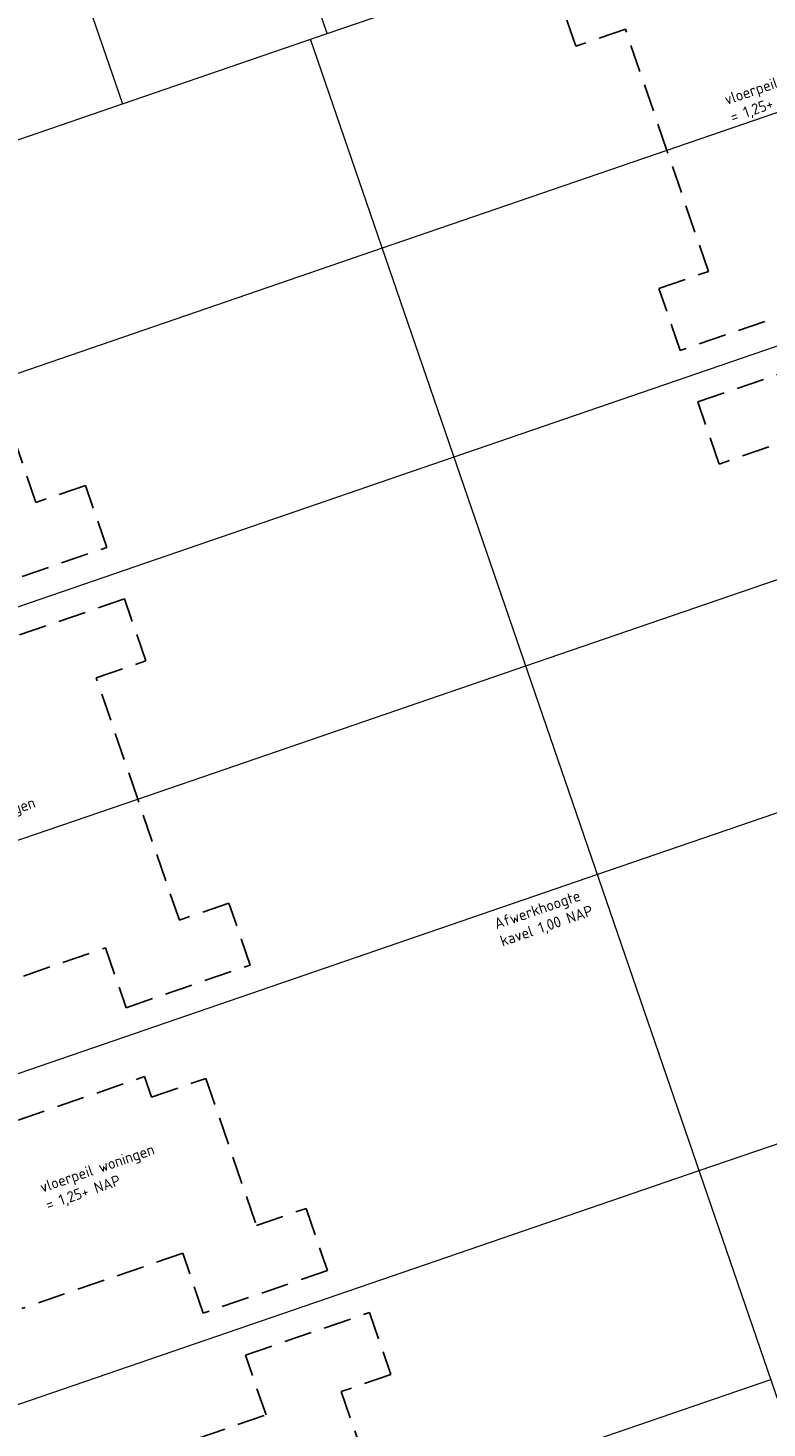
# Model space of a CAD drawing. Header units: metres. Extents: x 264570 to 266133, y 576109 to 577454.
# Tile 76 of 128: x 265462 to 265496, y 576802 to 576866. Entities that reach past the tile are written whole.
import ezdxf

# ---------------------------------------------------------------- set-up
doc = ezdxf.new("R2010")
doc.units = ezdxf.units.M
doc.linetypes.add('DASHED', pattern=[19.05, 12.7, -6.35])
for name, color, linetype, lineweight in [('B-WE-KG-GRENS_KADASTRAAL-G', 252, 'KG-KADASTRAAL', 18), ('B-XX-AL-T25', 252, 'Continuous', 9), ('T-WE-GR-TOEKOMSTIG-G', 3, 'DASHED', 25)]:
    doc.layers.add(name, color=color, linetype=linetype, lineweight=lineweight)
doc.styles.add('NLCS-ISO-ANNOTATIVE-T25', font='NLCS-ISO.ttf', dxfattribs={"height": 2.5})
doc.styles.get("Standard").update_dxf_attribs({"font": 'arial.ttf'})
doc.linetypes.add('KG-KADASTRAAL', pattern='A,5.5,-2,["K",Standard,S=1.8,R=0,X=0,Y=-0.9],-2,5.5,-2,[5,NLCS.shx,S=0.75,R=0,X=0,Y=0],-2', length=19)

msp = doc.modelspace()

# ---------------------------------------------------------------- linework, layer by layer
at = {"layer": 'B-WE-KG-GRENS_KADASTRAAL-G', "ltscale": 0.5}
for p, q in [((265476.089, 576865.898), (265466.613, 576893.491)), ((265462.534, 576874.888), (265466.726, 576862.682)), ((265476.089, 576865.898), (265488.621, 576870.201)), ((265466.726, 576862.682), (265476.089, 576865.898)), ((265506.293, 576775.485), (265475.333, 576865.638)), ((265503.535, 576864.644), (265491.637, 576860.558)), ((265457.363, 576859.467), (265466.726, 576862.682)), ((265491.637, 576860.558), (265478.613, 576856.085)), ((265478.613, 576856.085), (265460.861, 576849.989)), ((265478.613, 576856.085), (265478.613, 576856.085)), ((265481.894, 576846.533), (265510.267, 576856.277)), ((265448.791, 576835.165), (265481.894, 576846.533)), ((265481.894, 576846.533), (265481.894, 576846.533)), ((265485.174, 576836.981), (265498.198, 576841.453)), ((265467.422, 576830.884), (265485.174, 576836.981)), ((265485.174, 576836.981), (265485.174, 576836.981)), ((265516.828, 576837.172), (265488.455, 576827.428)), ((265455.524, 576826.798), (265467.422, 576830.884)), ((265488.455, 576827.428), (265455.456, 576816.096)), ((265488.455, 576827.428), (265488.455, 576827.428)), ((265493.104, 576813.889), (265521.477, 576823.633)), ((265460.002, 576802.521), (265493.104, 576813.889)), ((265478.632, 576798.24), (265496.385, 576804.337))]:
    msp.add_line(p, q, dxfattribs=at)
at = {"layer": 'T-WE-GR-TOEKOMSTIG-G', "ltscale": 0.1}
for p, q in [((265487.463, 576865.321), (265486.491, 576868.153)), ((265489.733, 576866.1), (265487.463, 576865.321)), ((265491.637, 576860.558), (265489.733, 576866.1)), ((265476.089, 576865.898), (265476.089, 576865.898)), ((265493.538, 576855.02), (265491.637, 576860.558)), ((265491.268, 576854.241), (265493.538, 576855.02)), ((265492.243, 576851.404), (265491.268, 576854.241)), ((265497.917, 576853.352), (265492.243, 576851.404)), ((265493.052, 576849.049), (265498.726, 576850.997)), ((265462.762, 576844.451), (265460.861, 576849.989)), ((265494.026, 576846.211), (265493.052, 576849.049)), ((265496.296, 576846.991), (265494.026, 576846.211)), ((265465.032, 576845.231), (265462.762, 576844.451)), ((265466.007, 576842.394), (265465.032, 576845.231)), ((265460.332, 576840.445), (265466.007, 576842.394)), ((265466.816, 576840.039), (265461.141, 576838.09)), ((265467.788, 576837.206), (265466.816, 576840.039)), ((265465.518, 576836.426), (265467.788, 576837.206)), ((265467.422, 576830.884), (265465.518, 576836.426)), ((265469.325, 576825.342), (265467.422, 576830.884)), ((265471.593, 576826.126), (265469.325, 576825.342)), ((265472.568, 576823.289), (265471.593, 576826.126)), ((265458.595, 576821.551), (265465.953, 576824.078)), ((265465.953, 576824.078), (265466.893, 576821.34)), ((265466.893, 576821.34), (265472.568, 576823.289)), ((265461.944, 576816.199), (265467.733, 576818.187)), ((265467.733, 576818.187), (265468.054, 576817.25)), ((265468.054, 576817.25), (265470.542, 576818.105)), ((265470.542, 576818.105), (265472.853, 576811.375)), ((265472.853, 576811.375), (265475.122, 576812.155)), ((265475.122, 576812.155), (265476.097, 576809.318)), ((265469.482, 576810.107), (265462.124, 576807.58)), ((265470.422, 576807.369), (265469.482, 576810.107)), ((265476.097, 576809.318), (265470.422, 576807.369)), ((265472.351, 576805.446), (265478.026, 576807.395)), ((265478.026, 576807.395), (265479, 576804.558)), ((265473.291, 576802.708), (265472.351, 576805.446)), ((265479, 576804.558), (265476.73, 576803.778)), ((265476.73, 576803.778), (265478.632, 576798.24)), ((265464.798, 576799.791), (265473.291, 576802.708))]:
    msp.add_line(p, q, dxfattribs=at)

# ---------------------------------------------------------------- next in the draw order: texts
at = {"layer": 'B-XX-AL-T25', "char_height": 0.5, "attachment_point": 1, "rotation": 18.9534, "style": 'NLCS-ISO-ANNOTATIVE-T25', "bg_fill": 3, "box_fill_scale": 1.15, "bg_fill_color": 256, "bg_fill_transparency": 0}
for s, width, insert in [('\\pxt6;vloerpeil woningen\\P\\pt11;= 1,25+ NAP', 5.85002, (265494.206, 576863.1)), ('\\pxt6;vloerpeil woningen\\P\\pt11;= 1,25+ NAP', 5.85002, (265457.434, 576829.21)), ('\\pxt11;Afwerkhoogte kavel 1,00 NAP', 4.84892, (265483.676, 576825.395)), ('\\pxt6;vloerpeil woningen\\P\\pt11;= 1,25+ NAP', 5.85002, (265462.885, 576813.34))]:
    msp.add_mtext_dynamic_manual_height_columns(s, width=width, gutter_width=9, heights=[0], dxfattribs=dict(at, insert=insert))

doc.saveas('drawing.dxf')
